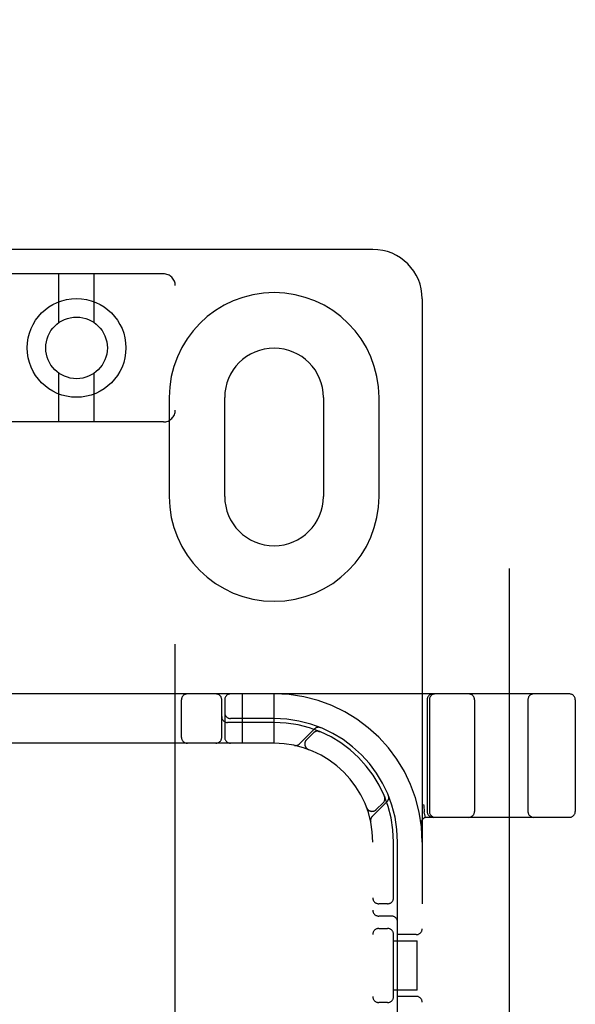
# Model space of a CAD drawing. Header units: inches. Extents: x 0 to 278, y 0 to 180.
# Tile 56 of 76: x 92.64 to 94.05, y 92.17 to 94.66. Entities that reach past the tile are written whole.
import ezdxf

# ---------------------------------------------------------------- set-up
doc = ezdxf.new("R2010")
doc.units = ezdxf.units.IN
doc.header["$LTSCALE"] = 15.310625
doc.header["$MEASUREMENT"] = 0
doc.linetypes.add('HIDDEN', pattern=[0.2, 0.1, -0.1])
doc.layers.add('DEFAULT_2', color=8, linetype='HIDDEN')

msp = doc.modelspace()

# ---------------------------------------------------------------- linework, layer by layer
at = {"layer": 'DEFAULT_2', "color": 8, "linetype": 'HIDDEN'}
for p, q in [((93.8788, 51.9345), (93.8788, 130.9765)), ((93.5328, 94.0805), (92.0328, 94.0805)), ((93.0028, 94.0188), (92.5628, 94.0188)), ((92.7378, 93.895), (92.7378, 94.0188)), ((92.8278, 93.895), (92.8278, 94.0188)), ((93.0328, 88.4883), (93.0328, 93.9888)), ((93.6578, 93.9555), (93.6578, 88.9555)), ((92.7378, 93.6438), (92.7378, 93.7676)), ((92.8278, 93.6438), (92.8278, 93.7676)), ((93.0171, 93.7055), (93.0171, 93.4555)), ((93.1578, 93.4555), (93.1578, 93.7055)), ((93.4078, 93.7055), (93.4078, 93.4555)), ((93.5484, 93.4555), (93.5484, 93.7055)), ((93.0028, 93.6438), (92.5628, 93.6438)), ((94.0303, 92.9555), (91.5353, 92.9555)), ((93.0484, 92.8455), (93.0484, 92.9405)), ((93.1503, 92.8455), (93.1503, 92.9405)), ((93.1578, 92.9405), (93.1578, 92.8455)), ((93.2028, 92.8305), (93.2028, 92.9555)), ((93.2828, 92.8305), (93.2828, 92.9555)), ((93.6703, 92.9405), (93.6703, 92.658)), ((93.6759, 92.9405), (93.6759, 92.658)), ((93.7903, 92.9405), (93.7903, 92.658)), ((93.9253, 92.9405), (93.9253, 92.658)), ((94.0453, 92.9405), (94.0453, 92.658)), ((93.2828, 92.893), (93.1728, 92.893)), ((93.2828, 92.883), (93.1653, 92.883)), ((93.3851, 92.8667), (93.3475, 92.8291)), ((93.3822, 92.8567), (93.3649, 92.8393)), ((93.3984, 92.86), (93.397, 92.8606)), ((93.2828, 92.8305), (92.2828, 92.8305)), ((93.3696, 92.8149), (93.3699, 92.8148)), ((93.3702, 92.8147), (93.3699, 92.8148)), ((93.5629, 92.6947), (93.5623, 92.6961)), ((93.5623, 92.6961), (93.5623, 92.6961)), ((93.5623, 92.696), (93.5623, 92.696)), ((93.5171, 92.6676), (93.517, 92.6679)), ((93.5171, 92.6676), (93.5172, 92.6673)), ((93.5314, 92.6452), (93.5689, 92.6828)), ((93.5416, 92.6626), (93.559, 92.6799)), ((93.663, 92.6576), (93.6631, 92.6571)), ((93.6664, 92.6426), (93.6631, 92.6571)), ((94.0303, 92.643), (93.6699, 92.643)), ((93.5328, 90.3305), (93.5328, 92.5805)), ((93.5853, 92.4363), (93.5853, 92.5805)), ((93.5953, 91.9705), (93.5953, 92.5805)), ((93.5703, 92.4242), (93.5478, 92.4242)), ((93.5803, 92.393), (93.5478, 92.393)), ((93.5478, 92.3617), (93.5703, 92.3617)), ((93.5853, 92.1863), (93.5853, 92.3497)), ((93.6428, 92.3461), (93.5953, 92.3461)), ((93.5853, 92.3305), (93.6448, 92.3305)), ((93.6448, 92.2055), (93.6448, 92.3305)), ((93.6448, 92.2055), (93.5853, 92.2055)), ((93.6428, 92.1899), (93.5953, 92.1899)), ((93.5703, 92.1742), (93.5478, 92.1742))]:
    msp.add_line(p, q, dxfattribs=at)
for points in [[(93.3946, 92.861), (93.3947, 92.861), (93.3951, 92.8609), (93.3954, 92.8609), (93.3958, 92.8608), (93.3961, 92.8607), (93.3964, 92.8606), (93.3967, 92.8606), (93.397, 92.8605), (93.3973, 92.8604), (93.3976, 92.8603), (93.3978, 92.8602), (93.398, 92.8601), (93.3982, 92.8601), (93.3983, 92.8601)], [(93.3983, 92.8601), (93.3983, 92.86), (93.3983, 92.86)], [(93.5623, 92.696), (93.5624, 92.6959), (93.5624, 92.6957), (93.5625, 92.6955), (93.5626, 92.6953), (93.5627, 92.6951), (93.5628, 92.6948), (93.5628, 92.6946), (93.5629, 92.6943), (93.563, 92.694), (93.563, 92.6938), (93.5631, 92.6935), (93.5631, 92.6932), (93.5632, 92.693), (93.5632, 92.6927), (93.5633, 92.6924), (93.5633, 92.6922)], [(93.6609, 92.6759), (93.6615, 92.6715), (93.662, 92.667), (93.6625, 92.6624), (93.663, 92.6576)]]:
    msp.add_lwpolyline(points, dxfattribs=at)
for radius in [0.125, 0.078]:
    msp.add_circle((92.7828, 93.8313), radius, dxfattribs=at)
for centre, radius, start, end in [((93.5328, 93.9555), 0.125, 0, 90), ((93.0028, 93.9888), 0.03, 0, 90), ((93.2828, 93.7055), 0.2656, 0, 180), ((93.2828, 93.7055), 0.125, 0, 180), ((93.0028, 93.6738), 0.03, 270, 360), ((93.2828, 93.4555), 0.2656, 180, 360), ((93.2828, 93.4555), 0.125, 180, 360), ((93.0634, 92.9405), 0.015, 90, 180), ((93.1353, 92.9405), 0.015, 0, 90), ((93.1728, 92.9405), 0.015, 90, 180), ((93.2828, 92.5805), 0.375, 0, 90), ((93.6853, 92.9405), 0.015, 90, 180), ((93.6909, 92.9405), 0.015, 90, 180), ((93.7753, 92.9405), 0.015, 0, 90), ((93.9403, 92.9405), 0.015, 90, 180), ((94.0303, 92.9405), 0.015, 0, 90), ((93.1653, 92.898), 0.015, 180, 270), ((93.1728, 92.908), 0.015, 180, 270), ((93.2828, 92.5805), 0.3125, 0, 90), ((93.2828, 92.5805), 0.3025, 0, 90), ((93.3954, 92.8564), 0.0145, 67.8042, 135), ((93.0634, 92.8455), 0.015, 180, 270), ((93.1353, 92.8455), 0.015, 270, 360), ((93.1728, 92.8455), 0.015, 180, 270), ((93.3755, 92.8287), 0.015, 135, 249.5253), ((93.3928, 92.8461), 0.015, 67.4954, 135), ((93.2828, 92.5805), 0.25, 0, 90), ((93.3373, 92.8393), 0.0145, 258.1145, 315), ((93.5484, 92.6905), 0.015, 315, 22.5046), ((93.5587, 92.6931), 0.0145, 315, 22.1958), ((93.531, 92.6732), 0.015, 200.4747, 315), ((93.5416, 92.635), 0.0145, 135, 191.8855), ((93.6699, 92.628), 0.015, 90, 186.9957), ((93.6853, 92.658), 0.015, 180, 270), ((93.6909, 92.658), 0.015, 180, 270), ((93.7753, 92.658), 0.015, 270, 360), ((93.9403, 92.658), 0.015, 180, 270), ((94.0303, 92.658), 0.015, 270, 360), ((93.5478, 92.4392), 0.015, 180, 270), ((93.5703, 92.4392), 0.015, 270, 0), ((93.5478, 92.408), 0.015, 180, 270), ((93.5803, 92.378), 0.015, 0, 90), ((93.5478, 92.3467), 0.015, 90, 180), ((93.5703, 92.3467), 0.015, 0, 90), ((93.6428, 92.3611), 0.015, 270, 360), ((93.5478, 92.1892), 0.015, 180, 270), ((93.5703, 92.1892), 0.015, 270, 360), ((93.6428, 92.1749), 0.015, 0, 90)]:
    msp.add_arc(centre, radius, start, end, dxfattribs=at)

doc.saveas('drawing.dxf')
